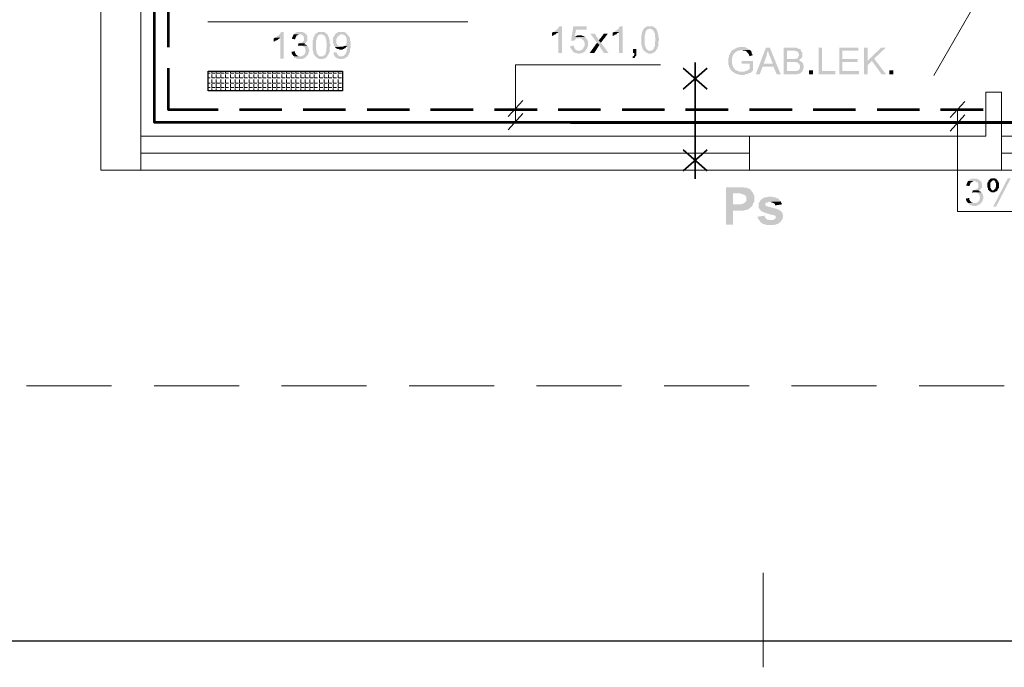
# Model space of a CAD drawing. Header units: millimetres. Extents: x 16 to 647, y 3 to 417.
# Tile 2 of 80: x 154 to 227, y 3 to 52. Entities that reach past the tile are written whole.
import ezdxf

# ---------------------------------------------------------------- set-up
doc = ezdxf.new("R2010")
doc.units = ezdxf.units.MM
doc.header["$MEASUREMENT"] = 0
doc.layers.get('0').update_dxf_attribs({"linetype": 'CONTINUOUS'})

msp = doc.modelspace()

# ---------------------------------------------------------------- hatches: boundary and pattern name
for points in [[(173.413, 50.816), (173.247, 50.816), (173.198, 50.766), (173.148, 50.733), (173.148, 50.684), (173.115, 50.634), (173.065, 50.601), (173.032, 50.551), (172.983, 50.551), (172.95, 50.518), (172.9, 50.468), (172.867, 50.435), (172.817, 50.386), (173.148, 50.386), (173.148, 48.814), (173.413, 48.814)], [(174.637, 50.816), (174.422, 50.816), (174.339, 50.766), (174.306, 50.766), (174.257, 50.733), (174.207, 50.684), (174.207, 50.7), (174.174, 50.634), (174.687, 50.634), (174.72, 50.601), (174.77, 50.601), (174.803, 50.551), (174.852, 50.551), (174.885, 50.518), (174.885, 50.468), (174.935, 50.435), (174.935, 50.303), (174.935, 50.171), (174.885, 50.138), (174.852, 50.088), (174.803, 50.055), (174.77, 50.005), (174.637, 50.005), (174.588, 49.956), (174.554, 49.956), (175.018, 49.956), (175.067, 50.005), (175.1, 50.055), (175.15, 50.088), (175.134, 50.104), (175.183, 50.138), (175.183, 50.468), (175.15, 50.518), (175.15, 50.601), (175.1, 50.634), (175.067, 50.634), (175.018, 50.684), (174.985, 50.733), (174.935, 50.766), (174.885, 50.766), (174.852, 50.816), (174.687, 50.816)], [(176.209, 50.816), (175.994, 50.816), (175.944, 50.766), (175.911, 50.733), (175.862, 50.733), (175.828, 50.684), (175.779, 50.684), (175.779, 50.634), (176.242, 50.634), (176.292, 50.601), (176.374, 50.601), (176.424, 50.551), (176.457, 50.518), (176.507, 50.468), (176.507, 50.435), (176.54, 50.386), (176.54, 50.303), (176.59, 50.253), (176.59, 50.055), (176.623, 49.956), (176.623, 49.79), (176.623, 49.707), (176.59, 49.625), (176.59, 49.327), (176.54, 49.277), (176.54, 49.194), (176.507, 49.194), (176.507, 49.112), (176.457, 49.079), (176.424, 49.029), (176.374, 49.029), (176.325, 48.996), (175.779, 48.996), (175.828, 48.946), (175.862, 48.897), (175.911, 48.864), (175.944, 48.864), (175.994, 48.814), (176.044, 48.814), (176.077, 48.781), (176.325, 48.781), (176.374, 48.814), (176.457, 48.814), (176.507, 48.864), (176.54, 48.864), (176.59, 48.897), (176.573, 48.913), (176.623, 48.946), (176.672, 48.996), (176.672, 49.029), (176.705, 49.079), (176.755, 49.112), (176.755, 49.194), (176.805, 49.244), (176.805, 49.277), (176.838, 49.327), (176.838, 49.674), (176.887, 49.757), (176.887, 49.922), (176.838, 49.956), (176.838, 50.22), (176.805, 50.253), (176.805, 50.386), (176.755, 50.435), (176.755, 50.468), (176.705, 50.518), (176.705, 50.601), (176.705, 50.617), (176.672, 50.634), (176.623, 50.684), (176.59, 50.684), (176.54, 50.733), (176.507, 50.766), (176.49, 50.783), (176.424, 50.816), (176.292, 50.816)], [(177.731, 50.816), (177.483, 50.816), (177.433, 50.766), (177.384, 50.733), (177.351, 50.733), (177.301, 50.684), (177.268, 50.634), (177.764, 50.634), (177.814, 50.601), (177.897, 50.601), (177.946, 50.551), (177.979, 50.551), (178.029, 50.518), (178.029, 50.468), (178.062, 50.435), (178.062, 50.386), (178.112, 50.336), (178.112, 49.956), (178.062, 49.922), (178.062, 49.873), (178.029, 49.84), (177.979, 49.79), (177.946, 49.757), (178.161, 49.757), (178.161, 49.707), (178.161, 49.542), (178.112, 49.459), (178.112, 49.327), (178.062, 49.277), (178.062, 49.194), (178.029, 49.161), (178.012, 49.178), (177.979, 49.112), (177.946, 49.079), (177.897, 49.029), (177.864, 49.029), (177.814, 48.996), (177.682, 48.996), (178.161, 48.946), (178.194, 48.996), (178.194, 49.029), (178.244, 49.079), (178.277, 49.161), (178.277, 49.194), (178.327, 49.244), (178.327, 49.277), (178.36, 49.327), (178.36, 49.542), (178.41, 49.625), (178.41, 49.873), (178.41, 50.088), (178.36, 50.138), (178.36, 50.336), (178.327, 50.386), (178.327, 50.435), (178.31, 50.435), (178.277, 50.468), (178.244, 50.518), (178.244, 50.551), (178.194, 50.601), (178.161, 50.634), (178.112, 50.684), (178.062, 50.733), (178.029, 50.766), (177.979, 50.766), (177.946, 50.816), (177.764, 50.816)], [(193.615, 50.816), (193.565, 50.816), (193.482, 50.766), (193.449, 50.766), (193.449, 50.518), (193.482, 50.518), (193.565, 50.551), (193.615, 50.601), (193.648, 50.601), (193.698, 50.634), (193.747, 50.634), (193.78, 50.684), (193.83, 50.733), (193.863, 50.733), (193.913, 50.766), (193.946, 50.816)], [(194.21, 51.23), (194.045, 51.23), (193.995, 51.196), (193.946, 51.147), (193.946, 51.114), (193.913, 51.064), (193.863, 51.014), (193.83, 50.981), (193.78, 50.981), (193.747, 50.932), (193.698, 50.899), (193.648, 50.849), (193.615, 50.816), (193.946, 50.816), (193.946, 49.244), (194.21, 49.244)], [(196.064, 51.23), (195.054, 51.23), (194.889, 50.171), (195.137, 50.171), (195.187, 50.22), (195.22, 50.253), (195.269, 50.303), (195.253, 50.32), (195.302, 50.336), (195.484, 50.336), (195.981, 50.386), (195.981, 50.402), (195.948, 50.435), (195.137, 50.435), (195.269, 50.981), (196.064, 50.981)], [(198.148, 50.816), (198.099, 50.816), (198.016, 50.766), (197.983, 50.766), (197.983, 50.518), (198.016, 50.518), (198.099, 50.551), (198.148, 50.601), (198.181, 50.601), (198.231, 50.634), (198.281, 50.634), (198.314, 50.684), (198.363, 50.733), (198.396, 50.733), (198.446, 50.766), (198.479, 50.816)], [(198.744, 51.23), (198.562, 51.23), (198.529, 51.196), (198.479, 51.147), (198.479, 51.114), (198.446, 51.064), (198.396, 51.014), (198.363, 50.981), (198.314, 50.981), (198.281, 50.932), (198.231, 50.899), (198.181, 50.849), (198.148, 50.816), (198.479, 50.816), (198.479, 49.244), (198.744, 49.244)], [(200.349, 51.064), (200.299, 51.014), (200.266, 50.981), (200.266, 50.899), (200.216, 50.849), (200.183, 50.816), (200.183, 50.634), (200.134, 50.601), (200.134, 49.873), (200.183, 49.79), (200.183, 49.674), (200.216, 49.625), (200.216, 49.575), (200.266, 49.542), (200.266, 49.492), (200.299, 49.459), (200.299, 49.41), (200.779, 49.41), (200.647, 49.41), (200.597, 49.459), (200.564, 49.492), (200.514, 49.542), (200.481, 49.575), (200.481, 49.625), (200.465, 49.641), (200.432, 49.674), (200.432, 49.79), (200.398, 49.84), (200.398, 50.601), (200.432, 50.634), (200.432, 50.816), (200.481, 50.849), (200.481, 50.899), (200.514, 50.899), (200.514, 50.932), (200.564, 50.981), (200.597, 51.014), (200.68, 51.014), (200.729, 51.064), (200.779, 51.064)], [(200.779, 51.23), (200.564, 51.23), (200.514, 51.196), (200.481, 51.147), (200.432, 51.147), (200.398, 51.114), (200.349, 51.114), (200.349, 51.064), (200.812, 51.064), (200.862, 51.014), (200.944, 51.014), (200.978, 50.981), (201.027, 50.932), (201.06, 50.899), (201.06, 50.849), (201.11, 50.816), (201.11, 50.733), (201.16, 50.684), (201.16, 50.468), (201.193, 50.386), (201.193, 50.22), (201.193, 50.138), (201.16, 50.055), (201.16, 49.757), (201.11, 49.707), (201.11, 49.625), (201.06, 49.625), (201.06, 49.542), (201.027, 49.492), (200.978, 49.459), (200.944, 49.459), (200.895, 49.41), (200.349, 49.41), (200.398, 49.376), (200.432, 49.327), (200.481, 49.277), (200.514, 49.277), (200.564, 49.244), (200.597, 49.244), (200.647, 49.194), (200.895, 49.194), (200.944, 49.244), (201.027, 49.244), (201.06, 49.277), (201.11, 49.277), (201.16, 49.327), (201.143, 49.343), (201.193, 49.376), (201.242, 49.41), (201.242, 49.459), (201.275, 49.492), (201.325, 49.542), (201.325, 49.625), (201.358, 49.674), (201.358, 49.707), (201.408, 49.757), (201.408, 50.088), (201.457, 50.171), (201.457, 50.336), (201.408, 50.386), (201.408, 50.634), (201.358, 50.684), (201.358, 50.816), (201.325, 50.849), (201.325, 50.899), (201.275, 50.932), (201.275, 51.014), (201.275, 51.031), (201.242, 51.064), (201.193, 51.114), (201.16, 51.114), (201.11, 51.147), (201.06, 51.196), (200.978, 51.23), (200.862, 51.23)], [(172.817, 50.386), (172.768, 50.386), (172.685, 50.336), (172.652, 50.336), (172.652, 50.088), (172.685, 50.088), (172.768, 50.138), (172.817, 50.171), (172.867, 50.171), (172.9, 50.22), (172.95, 50.22), (172.983, 50.253), (173.032, 50.303), (173.065, 50.303), (173.115, 50.336), (173.148, 50.386)], [(174.174, 50.634), (174.124, 50.601), (174.124, 50.551), (174.091, 50.518), (174.091, 50.468), (174.042, 50.435), (174.042, 50.386), (174.008, 50.303), (174.257, 50.253), (174.257, 50.303), (174.306, 50.336), (174.306, 50.435), (174.339, 50.468), (174.339, 50.518), (174.389, 50.551), (174.422, 50.551), (174.472, 50.601), (174.505, 50.601), (174.554, 50.634), (174.637, 50.634)], [(175.779, 50.634), (175.746, 50.601), (175.696, 50.551), (175.696, 50.468), (175.646, 50.435), (175.613, 50.386), (175.613, 50.22), (175.564, 50.171), (175.564, 49.459), (175.613, 49.376), (175.613, 49.244), (175.646, 49.194), (175.646, 49.161), (175.696, 49.112), (175.696, 49.079), (175.746, 49.029), (175.746, 48.996), (176.209, 48.996), (176.077, 48.996), (176.044, 49.029), (175.994, 49.079), (175.944, 49.112), (175.911, 49.161), (175.911, 49.194), (175.895, 49.211), (175.862, 49.244), (175.862, 49.376), (175.828, 49.41), (175.828, 50.171), (175.862, 50.22), (175.862, 50.386), (175.911, 50.435), (175.911, 50.468), (175.944, 50.468), (175.944, 50.518), (175.994, 50.551), (176.044, 50.601), (176.126, 50.601), (176.159, 50.634), (176.209, 50.634)], [(177.268, 50.634), (177.218, 50.601), (177.218, 50.551), (177.185, 50.518), (177.136, 50.468), (177.136, 50.435), (177.102, 50.386), (177.102, 50.138), (177.102, 49.956), (177.136, 49.922), (177.136, 49.84), (177.185, 49.79), (177.185, 49.757), (177.218, 49.707), (177.268, 49.674), (177.731, 49.707), (177.648, 49.707), (177.599, 49.757), (177.516, 49.757), (177.483, 49.79), (177.433, 49.84), (177.417, 49.856), (177.384, 49.873), (177.384, 49.922), (177.351, 49.956), (177.351, 50.303), (177.384, 50.336), (177.384, 50.386), (177.433, 50.468), (177.483, 50.468), (177.516, 50.518), (177.566, 50.551), (177.599, 50.601), (177.648, 50.601), (177.682, 50.634), (177.731, 50.634)], [(195.518, 50.551), (195.352, 50.551), (195.302, 50.518), (195.269, 50.518), (195.22, 50.468), (195.137, 50.435), (195.948, 50.435), (195.898, 50.468), (195.865, 50.468), (195.815, 50.518), (195.733, 50.518), (195.683, 50.551), (195.6, 50.551)], [(195.981, 50.386), (195.484, 50.336), (195.6, 50.336), (195.65, 50.303), (195.683, 50.303), (195.733, 50.253), (195.766, 50.22), (195.815, 50.22), (195.815, 50.171), (195.865, 50.138), (195.865, 50.088), (195.898, 50.005), (195.898, 49.79), (195.865, 49.707), (195.865, 49.674), (195.815, 49.625), (195.815, 49.575), (195.766, 49.542), (195.766, 49.558), (195.733, 49.492), (195.683, 49.459), (195.65, 49.459), (195.567, 49.41), (195.484, 49.41), (195.948, 49.41), (195.981, 49.459), (196.03, 49.492), (196.064, 49.542), (196.064, 49.575), (196.113, 49.674), (196.113, 49.707), (196.163, 49.757), (196.163, 50.138), (196.113, 50.171), (196.113, 50.22), (196.064, 50.253), (196.03, 50.303), (196.03, 50.336)], [(196.659, 50.684), (196.328, 50.684), (196.825, 50.005), (197.007, 49.84), (197.04, 49.707), (197.338, 49.244), (197.685, 49.244), (197.122, 50.005), (196.957, 50.171), (196.957, 50.22), (196.924, 50.253), (196.924, 50.303), (196.874, 50.336)], [(197.635, 50.684), (197.338, 50.684), (197.089, 50.336), (197.073, 50.353), (197.04, 50.303), (197.007, 50.253), (196.957, 50.171), (197.122, 50.005)], [(174.257, 49.376), (174.008, 49.327), (174.008, 49.194), (174.042, 49.161), (174.042, 49.112), (174.091, 49.079), (174.124, 49.029), (174.174, 48.996), (174.637, 48.996), (174.505, 48.996), (174.472, 49.029), (174.422, 49.029), (174.389, 49.079), (174.372, 49.079), (174.339, 49.112), (174.306, 49.161), (174.306, 49.194), (174.257, 49.244), (174.257, 49.327)], [(175.15, 49.79), (174.637, 49.79), (174.77, 49.79), (174.803, 49.757), (174.852, 49.757), (174.885, 49.707), (174.935, 49.674), (174.985, 49.674), (174.985, 49.625), (175.018, 49.575), (175.018, 49.459), (175.067, 49.41), (175.051, 49.426), (175.018, 49.327), (175.018, 49.244), (174.985, 49.194), (174.985, 49.161), (174.935, 49.112), (174.885, 49.079), (174.852, 49.029), (174.803, 49.029), (174.72, 48.996), (174.174, 48.996), (174.174, 48.946), (174.207, 48.897), (174.257, 48.897), (174.306, 48.864), (174.339, 48.814), (174.472, 48.814), (174.505, 48.781), (174.77, 48.781), (174.852, 48.814), (174.885, 48.814), (174.935, 48.864), (174.985, 48.864), (175.018, 48.897), (175.067, 48.946), (175.1, 48.946), (175.1, 48.996), (175.15, 49.029), (175.183, 49.079), (175.233, 49.112), (175.233, 49.161), (175.266, 49.194), (175.266, 49.277), (175.316, 49.376), (175.316, 49.41), (175.316, 49.492), (175.266, 49.542), (175.266, 49.625), (175.233, 49.707), (175.183, 49.757), (175.183, 49.79)], [(174.505, 49.956), (174.472, 49.757), (174.455, 49.757), (174.554, 49.79), (175.15, 49.79), (175.1, 49.84), (175.018, 49.873), (174.985, 49.873), (174.935, 49.922), (174.985, 49.922), (175.018, 49.956), (174.554, 49.956)], [(177.946, 49.757), (177.897, 49.757), (177.864, 49.707), (177.731, 49.707), (177.268, 49.674), (177.251, 49.674), (177.301, 49.625), (177.351, 49.575), (177.433, 49.542), (177.516, 49.542), (177.566, 49.492), (177.814, 49.492), (177.864, 49.542), (177.897, 49.542), (177.946, 49.575), (177.979, 49.575), (178.029, 49.625), (178.062, 49.674), (178.112, 49.707), (178.161, 49.757)], [(195.104, 49.79), (194.839, 49.757), (194.839, 49.625), (194.889, 49.575), (194.889, 49.542), (194.922, 49.492), (194.972, 49.459), (194.972, 49.41), (195.005, 49.376), (195.054, 49.327), (195.104, 49.277), (195.137, 49.277), (195.187, 49.244), (195.302, 49.244), (195.352, 49.194), (195.6, 49.194), (195.65, 49.244), (195.733, 49.244), (195.815, 49.277), (195.865, 49.327), (195.898, 49.327), (195.948, 49.376), (195.948, 49.41), (195.352, 49.41), (195.302, 49.459), (195.269, 49.459), (195.22, 49.492), (195.187, 49.542), (195.187, 49.575), (195.137, 49.625), (195.137, 49.674), (195.104, 49.707)], [(196.825, 50.005), (196.279, 49.244), (196.626, 49.244), (197.007, 49.84)], [(199.753, 49.542), (199.505, 49.542), (199.505, 49.244), (199.621, 49.244), (199.621, 49.112), (199.588, 49.079), (199.588, 49.029), (199.538, 48.996), (199.455, 48.946), (199.538, 48.864), (199.621, 48.864), (199.67, 48.897), (199.67, 48.946), (199.72, 48.996), (199.753, 49.029), (199.753, 49.244)], [(207.629, 49.674), (207.414, 49.674), (207.381, 49.625), (207.248, 49.625), (207.215, 49.575), (207.166, 49.575), (207.132, 49.542), (207.083, 49.542), (207.033, 49.492), (207, 49.459), (206.95, 49.459), (206.917, 49.41), (206.868, 49.376), (206.835, 49.327), (206.835, 49.277), (206.785, 49.244), (206.752, 49.161), (206.752, 49.112), (206.702, 49.079), (206.702, 48.946), (206.653, 48.897), (206.653, 48.351), (206.702, 48.318), (206.702, 48.185), (206.752, 48.136), (206.752, 48.102), (206.785, 48.053), (206.785, 48.02), (206.835, 47.97), (206.868, 47.937), (206.917, 47.887), (206.95, 47.838), (207, 47.805), (207.629, 47.838), (207.463, 47.838), (207.414, 47.887), (207.331, 47.887), (207.248, 47.937), (207.215, 47.97), (207.166, 47.97), (207.132, 48.02), (207.083, 48.053), (207.083, 48.102), (207.033, 48.136), (207, 48.185), (207, 48.268), (206.95, 48.318), (206.95, 48.351), (206.917, 48.4), (206.917, 48.648), (206.917, 48.814), (206.95, 48.897), (206.95, 48.996), (207, 49.029), (207, 49.112), (207.033, 49.161), (207.083, 49.194), (207.132, 49.244), (207.132, 49.277), (207.166, 49.277), (207.215, 49.327), (207.298, 49.376), (207.331, 49.376), (207.381, 49.41), (207.463, 49.41), (207.513, 49.459), (208.274, 49.459), (208.224, 49.492), (208.191, 49.492), (208.142, 49.542), (208.092, 49.575), (208.009, 49.575), (207.976, 49.625), (207.927, 49.625), (207.894, 49.674), (207.712, 49.674)], [(208.274, 49.459), (207.629, 49.459), (207.712, 49.459), (207.761, 49.41), (207.894, 49.41), (207.927, 49.376), (207.976, 49.376), (208.009, 49.327), (208.059, 49.277), (208.092, 49.244), (208.142, 49.194), (208.142, 49.161), (208.191, 49.112), (208.191, 49.079), (208.224, 48.996), (208.473, 49.079), (208.44, 49.112), (208.44, 49.161), (208.39, 49.194), (208.39, 49.277), (208.357, 49.327), (208.357, 49.376), (208.307, 49.41), (208.291, 49.426)], [(209.747, 49.625), (209.449, 49.625), (208.688, 47.639), (208.986, 47.639), (209.201, 48.218), (210.011, 48.218), (209.283, 48.433), (209.498, 49.029), (209.498, 49.112), (209.532, 49.161), (209.532, 49.244), (209.581, 49.327), (209.581, 49.41)], [(209.747, 49.625), (209.581, 49.41), (209.631, 49.376), (209.631, 49.277), (209.664, 49.244), (209.664, 49.194), (209.714, 49.112), (209.714, 49.079), (209.747, 48.996), (209.962, 48.433), (209.283, 48.433), (210.011, 48.218), (210.26, 47.639), (210.557, 47.639)], [(211.534, 49.625), (210.772, 49.625), (210.772, 47.639), (211.749, 47.639), (211.782, 47.672), (211.914, 47.672), (211.997, 47.722), (212.046, 47.722), (212.08, 47.755), (212.063, 47.772), (212.129, 47.805), (212.162, 47.838), (211.021, 47.887), (211.021, 48.566), (212.129, 48.566), (212.08, 48.615), (212.046, 48.615), (211.997, 48.648), (211.947, 48.698), (211.914, 48.698), (211.947, 48.731), (211.997, 48.781), (211.021, 48.781), (211.021, 49.41), (212.08, 49.41), (212.046, 49.459), (212.046, 49.492), (211.997, 49.542), (211.914, 49.542), (211.864, 49.575), (211.782, 49.575), (211.749, 49.625), (211.567, 49.625)], [(212.08, 49.41), (211.451, 49.41), (211.616, 49.41), (211.649, 49.376), (211.749, 49.376), (211.782, 49.327), (211.831, 49.327), (211.864, 49.277), (211.864, 49.244), (211.914, 49.194), (211.914, 49.079), (211.914, 49.029), (211.864, 48.946), (211.864, 48.897), (211.864, 48.913), (211.831, 48.864), (211.782, 48.814), (211.649, 48.814), (211.616, 48.781), (211.021, 48.781), (211.997, 48.781), (212.046, 48.814), (212.08, 48.814), (212.129, 48.864), (212.129, 48.897), (212.162, 48.946), (212.162, 49.112), (212.162, 49.277), (212.129, 49.327), (212.08, 49.376)], [(213.651, 49.625), (213.387, 49.625), (213.387, 47.639), (214.628, 47.639), (214.628, 47.887), (213.651, 47.887)], [(216.365, 49.625), (214.925, 49.625), (214.925, 47.639), (216.398, 47.639), (216.398, 47.887), (215.174, 47.887), (215.174, 48.566), (216.315, 48.566), (216.315, 48.781), (215.174, 48.781), (215.174, 49.41), (216.365, 49.41)], [(217.043, 49.625), (216.778, 49.625), (216.778, 47.639), (217.043, 47.639), (217.043, 48.648)], [(218.4, 49.625), (218.052, 49.625), (217.043, 48.648), (217.043, 48.318), (217.374, 48.648), (217.54, 48.814)], [(177.351, 49.277), (177.136, 49.277), (177.136, 49.112), (177.185, 49.079), (177.185, 49.029), (177.218, 48.996), (177.268, 48.946), (177.301, 48.897), (177.301, 48.913), (177.351, 48.864), (177.384, 48.864), (177.483, 48.814), (177.516, 48.814), (177.566, 48.781), (177.814, 48.781), (177.864, 48.814), (177.946, 48.814), (177.979, 48.864), (178.029, 48.864), (178.062, 48.897), (178.112, 48.946), (178.161, 48.946), (177.682, 48.996), (177.566, 48.996), (177.516, 49.029), (177.483, 49.079), (177.433, 49.079), (177.433, 49.112), (177.384, 49.194), (177.384, 49.244)], [(208.473, 48.648), (207.629, 48.648), (207.629, 48.433), (208.224, 48.433), (208.224, 48.053), (208.208, 48.069), (208.191, 48.02), (208.142, 47.97), (208.092, 47.97), (208.059, 47.937), (207.976, 47.887), (207.927, 47.887), (207.844, 47.838), (207.629, 47.838), (207, 47.805), (207.033, 47.805), (207.083, 47.755), (207.132, 47.722), (207.166, 47.722), (207.215, 47.672), (207.298, 47.672), (207.331, 47.639), (207.414, 47.639), (207.513, 47.59), (207.811, 47.59), (207.894, 47.639), (207.976, 47.639), (208.009, 47.672), (208.092, 47.672), (208.142, 47.722), (208.191, 47.722), (208.274, 47.755), (208.307, 47.755), (208.357, 47.805), (208.39, 47.838), (208.44, 47.887), (208.473, 47.937)], [(217.54, 48.814), (217.374, 48.648), (218.102, 47.639), (218.433, 47.639)], [(212.129, 48.566), (211.484, 48.566), (211.699, 48.566), (211.749, 48.516), (211.831, 48.516), (211.864, 48.483), (211.914, 48.433), (211.947, 48.4), (211.947, 48.351), (211.997, 48.318), (211.997, 48.102), (211.947, 48.053), (211.947, 48.02), (211.914, 47.97), (211.864, 47.937), (211.831, 47.937), (211.749, 47.887), (211.021, 47.887), (212.162, 47.838), (212.162, 47.887), (212.212, 47.97), (212.245, 48.02), (212.245, 48.136), (212.295, 48.218), (212.245, 48.268), (212.245, 48.433), (212.212, 48.483), (212.162, 48.516), (212.146, 48.533)], [(212.675, 47.937), (212.675, 47.639), (212.973, 47.639), (212.973, 47.937)], [(218.681, 47.937), (218.681, 47.639), (218.979, 47.639), (218.979, 47.937)], [(225.035, 39.846), (224.836, 39.846), (224.753, 39.797), (224.704, 39.797), (224.654, 39.747), (224.621, 39.714), (224.604, 39.73), (224.571, 39.664), (225.084, 39.664), (225.134, 39.631), (225.167, 39.631), (225.217, 39.582), (225.25, 39.582), (225.299, 39.548), (225.299, 39.499), (225.332, 39.466), (225.332, 39.333), (225.332, 39.201), (225.299, 39.168), (225.25, 39.118), (225.217, 39.085), (225.2, 39.085), (225.167, 39.036), (225.035, 39.036), (225.002, 38.986), (224.952, 38.986), (225.415, 38.986), (225.465, 39.036), (225.514, 39.085), (225.548, 39.118), (225.531, 39.135), (225.597, 39.168), (225.597, 39.499), (225.548, 39.548), (225.548, 39.631), (225.514, 39.664), (225.465, 39.664), (225.415, 39.714), (225.382, 39.747), (225.332, 39.797), (225.299, 39.797), (225.25, 39.846), (225.084, 39.846)], [(226.441, 39.879), (226.309, 39.879), (226.276, 39.846), (226.226, 39.846), (226.193, 39.797), (226.143, 39.747), (226.094, 39.747), (226.094, 39.714), (226.524, 39.714), (226.573, 39.664), (226.606, 39.631), (226.606, 39.548), (226.656, 39.499), (226.656, 39.201), (226.606, 39.168), (226.606, 39.085), (226.573, 39.085), (226.524, 39.036), (226.474, 38.986), (226.441, 38.986), (226.772, 38.986), (226.772, 39.036), (226.822, 39.085), (226.822, 39.118), (226.871, 39.168), (226.871, 39.548), (226.822, 39.582), (226.822, 39.631), (226.772, 39.664), (226.772, 39.714), (226.739, 39.747), (226.722, 39.764), (226.689, 39.797), (226.656, 39.846), (226.606, 39.846), (226.524, 39.879), (226.474, 39.879)], [(227.748, 39.879), (227.533, 39.879), (226.441, 37.762), (226.656, 37.762)], [(207.331, 39.201), (206.454, 39.201), (206.454, 36.405), (207, 36.405), (207, 37.464), (207.844, 37.464), (207.894, 37.513), (208.009, 37.513), (208.092, 37.546), (208.191, 37.596), (208.224, 37.629), (208.274, 37.679), (208.357, 37.728), (208.39, 37.762), (208.44, 37.844), (208.473, 37.894), (207, 37.927), (207, 38.738), (207.248, 38.738), (208.473, 38.787), (208.44, 38.82), (208.39, 38.87), (208.39, 38.903), (208.357, 38.953), (208.274, 39.036), (208.224, 39.085), (208.142, 39.118), (208.092, 39.118), (208.009, 39.168), (207.894, 39.168), (207.811, 39.201), (207.463, 39.201)], [(224.571, 39.664), (224.538, 39.631), (224.538, 39.582), (224.489, 39.548), (224.489, 39.499), (224.456, 39.466), (224.456, 39.416), (224.406, 39.333), (224.654, 39.284), (224.654, 39.333), (224.704, 39.366), (224.704, 39.466), (224.753, 39.499), (224.753, 39.548), (224.786, 39.582), (224.836, 39.582), (224.869, 39.631), (224.919, 39.631), (224.952, 39.664), (225.035, 39.664)], [(226.094, 39.714), (226.094, 39.664), (226.06, 39.631), (226.06, 39.582), (226.011, 39.548), (226.011, 39.201), (226.06, 39.118), (226.06, 39.036), (226.094, 38.986), (226.143, 38.953), (226.127, 38.969), (226.193, 38.903), (226.226, 38.87), (226.276, 38.87), (226.309, 38.82), (226.524, 38.82), (226.573, 38.87), (226.606, 38.87), (226.656, 38.903), (226.689, 38.903), (226.739, 38.953), (226.772, 38.986), (226.358, 38.986), (226.309, 39.036), (226.276, 39.085), (226.276, 39.118), (226.226, 39.168), (226.226, 39.548), (226.276, 39.582), (226.276, 39.631), (226.309, 39.631), (226.358, 39.664), (226.391, 39.714), (226.441, 39.714)], [(208.473, 38.787), (207.248, 38.738), (207.546, 38.738), (207.629, 38.688), (207.712, 38.688), (207.761, 38.655), (207.844, 38.655), (207.894, 38.572), (207.927, 38.572), (207.976, 38.49), (207.976, 38.192), (207.927, 38.109), (207.894, 38.059), (207.811, 38.026), (207.761, 37.977), (207.678, 37.977), (207.596, 37.927), (207, 37.927), (208.473, 37.894), (208.473, 37.977), (208.522, 38.026), (208.572, 38.109), (208.572, 38.572), (208.522, 38.605), (208.522, 38.688)], [(209.747, 38.49), (209.581, 38.49), (209.498, 38.44), (209.333, 38.44), (209.283, 38.407), (209.201, 38.357), (209.151, 38.308), (209.118, 38.308), (209.068, 38.274), (209.035, 38.192), (208.986, 38.142), (208.952, 38.059), (208.903, 38.026), (208.903, 37.844), (208.903, 37.679), (208.952, 37.629), (208.986, 37.546), (209.035, 37.513), (209.068, 37.464), (209.151, 37.381), (209.201, 37.381), (209.25, 37.348), (209.283, 37.348), (209.333, 37.298), (209.416, 37.298), (209.449, 37.249), (209.532, 37.249), (209.664, 37.216), (209.747, 37.166), (209.829, 37.166), (209.962, 37.133), (210.011, 37.133), (210.094, 37.083), (210.127, 37.083), (210.177, 37.05), (210.177, 36.967), (210.177, 36.868), (210.094, 36.835), (210.078, 36.852), (210.044, 36.785), (209.962, 36.752), (208.952, 36.752), (208.986, 36.703), (209.035, 36.62), (209.068, 36.57), (209.151, 36.537), (209.201, 36.488), (209.25, 36.454), (209.333, 36.454), (209.366, 36.405), (209.449, 36.405), (209.532, 36.372), (210.011, 36.372), (210.094, 36.405), (210.177, 36.405), (210.26, 36.454), (210.309, 36.454), (210.392, 36.488), (210.425, 36.537), (210.475, 36.57), (210.508, 36.57), (210.557, 36.62), (210.59, 36.703), (210.64, 36.752), (210.69, 36.835), (210.69, 36.868), (210.723, 36.967), (210.723, 37.133), (210.69, 37.216), (210.69, 37.249), (210.64, 37.348), (210.59, 37.381), (210.557, 37.431), (210.508, 37.464), (210.475, 37.464), (210.425, 37.513), (210.392, 37.546), (210.309, 37.546), (210.21, 37.596), (210.127, 37.629), (210.044, 37.629), (209.962, 37.679), (209.879, 37.679), (209.747, 37.728), (209.664, 37.762), (209.581, 37.762), (209.532, 37.811), (209.449, 37.811), (209.416, 37.844), (209.416, 37.977), (209.449, 38.026), (209.432, 38.043), (209.498, 38.059), (209.581, 38.059), (209.664, 38.109), (209.747, 38.109), (210.557, 38.142), (210.508, 38.192), (210.475, 38.225), (210.425, 38.308), (210.392, 38.357), (210.342, 38.357), (210.309, 38.407), (210.21, 38.407), (210.177, 38.44), (210.011, 38.44), (209.929, 38.49), (209.829, 38.49)], [(224.654, 38.407), (224.406, 38.357), (224.406, 38.225), (224.456, 38.192), (224.456, 38.142), (224.489, 38.109), (224.538, 38.059), (224.571, 38.026), (225.035, 38.026), (224.919, 38.026), (224.869, 38.059), (224.836, 38.059), (224.786, 38.109), (224.77, 38.109), (224.753, 38.142), (224.704, 38.192), (224.704, 38.225), (224.654, 38.274), (224.654, 38.357)], [(225.548, 38.82), (225.035, 38.82), (225.167, 38.82), (225.217, 38.787), (225.25, 38.787), (225.299, 38.738), (225.332, 38.688), (225.382, 38.688), (225.382, 38.655), (225.415, 38.605), (225.415, 38.49), (225.465, 38.44), (225.448, 38.456), (225.415, 38.357), (225.415, 38.274), (225.382, 38.225), (225.382, 38.192), (225.332, 38.142), (225.299, 38.109), (225.25, 38.059), (225.217, 38.059), (225.134, 38.026), (224.571, 38.026), (224.571, 37.977), (224.621, 37.927), (224.654, 37.927), (224.704, 37.894), (224.753, 37.844), (224.869, 37.844), (224.919, 37.811), (225.167, 37.811), (225.25, 37.844), (225.299, 37.844), (225.332, 37.894), (225.382, 37.894), (225.415, 37.927), (225.465, 37.977), (225.514, 37.977), (225.514, 38.026), (225.548, 38.059), (225.597, 38.109), (225.63, 38.142), (225.63, 38.192), (225.68, 38.225), (225.68, 38.308), (225.713, 38.407), (225.713, 38.44), (225.713, 38.523), (225.68, 38.572), (225.68, 38.655), (225.63, 38.738), (225.597, 38.787), (225.597, 38.82)], [(224.919, 38.986), (224.869, 38.787), (224.853, 38.787), (224.952, 38.82), (225.548, 38.82), (225.514, 38.87), (225.415, 38.903), (225.382, 38.903), (225.332, 38.953), (225.382, 38.953), (225.415, 38.986), (224.952, 38.986)], [(210.557, 38.142), (209.747, 38.109), (209.796, 38.109), (209.879, 38.059), (209.962, 38.059), (210.011, 38.026), (210.094, 37.977), (210.127, 37.927), (210.127, 37.844), (210.64, 37.927), (210.64, 37.977), (210.59, 38.059)], [(209.366, 37.083), (208.82, 37), (208.82, 36.967), (208.87, 36.868), (208.903, 36.785), (208.952, 36.752), (209.796, 36.752), (209.714, 36.752), (209.631, 36.785), (209.532, 36.785), (209.498, 36.835), (209.449, 36.868), (209.416, 36.918), (209.366, 37)]]:
    msp.add_hatch(color=7).paths.add_polyline_path(points)

# ---------------------------------------------------------------- linework, layer by layer
at = {"color": 7, "linetype": 'Continuous', "lineweight": 30}
msp.add_lwpolyline([(34.15, 414.501), (34.15, 5.299), (644.478, 5.299), (644.478, 414.501)], close=True, dxfattribs=at)
at = {"color": 252, "linetype": 'Continuous', "lineweight": 18, "true_color": 0x989898}
for points in [[(159.73, 316.47), (159.73, 40.475)], [(162.741, 64.284), (162.741, 40.475)], [(226.474, 55.349), (221.99, 47.556)], [(225.895, 43.023), (225.895, 46.316)], [(227.07, 46.316), (225.895, 46.316)], [(227.07, 40.475), (227.07, 46.316)], [(162.741, 43.023), (225.895, 43.023)], [(208.224, 43.023), (208.224, 40.475)], [(227.07, 43.023), (251.044, 43.023)], [(208.224, 41.749), (162.741, 41.749)], [(251.044, 41.749), (227.07, 41.749)], [(406.24, 40.475), (159.73, 40.475)]]:
    msp.add_lwpolyline(points, dxfattribs=at)
at = {"color": 7, "linetype": 'Continuous', "lineweight": 53}
for points in [[(282.05, 44.032), (163.75, 44.032), (163.75, 63.258)], [(164.776, 52.851), (164.776, 49.674)], [(164.776, 48.102), (164.776, 45.008), (164.776, 45.008)], [(164.776, 45.008), (168.499, 45.008)], [(170.104, 45.008), (173.28, 45.008)], [(174.852, 45.008), (178.029, 45.008)], [(179.634, 45.008), (182.811, 45.008)], [(184.382, 45.008), (187.559, 45.008)], [(189.164, 45.008), (192.341, 45.008)], [(193.913, 45.008), (197.089, 45.008)], [(198.694, 45.008), (201.871, 45.008)], [(203.443, 45.008), (206.62, 45.008)], [(208.224, 45.008), (211.401, 45.008)], [(212.973, 45.008), (216.15, 45.008)], [(217.755, 45.008), (220.931, 45.008)], [(222.503, 45.008), (225.68, 45.008)], [(194.839, 44.032), (316.779, 44.032)]]:
    msp.add_lwpolyline(points, dxfattribs=at)
at = {"color": 7, "linetype": 'Continuous', "lineweight": 20}
for points in [[(167.738, 51.577), (187.179, 51.577), (187.179, 51.577)], [(168.036, 47.722), (168.036, 47.887)], [(168.366, 47.722), (168.366, 47.887)], [(168.714, 47.722), (168.714, 47.887)], [(169.045, 47.722), (169.045, 47.887)], [(169.425, 47.722), (169.425, 47.887)], [(169.773, 47.722), (169.773, 47.887)], [(170.104, 47.722), (170.104, 47.887)], [(170.451, 47.722), (170.451, 47.887)], [(170.832, 47.722), (170.832, 47.887)], [(171.163, 47.722), (171.163, 47.887)], [(171.51, 47.722), (171.51, 47.887)], [(171.841, 47.722), (171.841, 47.887)], [(172.222, 47.722), (172.222, 47.887)], [(172.569, 47.722), (172.569, 47.887)], [(172.9, 47.722), (172.9, 47.887)], [(173.28, 47.722), (173.28, 47.887)], [(173.628, 47.722), (173.628, 47.887)], [(173.959, 47.722), (173.959, 47.887)], [(174.306, 47.722), (174.306, 47.887)], [(174.687, 47.722), (174.687, 47.887)], [(175.018, 47.722), (175.018, 47.887)], [(175.365, 47.722), (175.365, 47.887)], [(175.696, 47.722), (175.696, 47.887)], [(176.077, 47.722), (176.077, 47.887)], [(176.424, 47.722), (176.424, 47.887)], [(176.755, 47.722), (176.755, 47.887)], [(177.102, 47.722), (177.102, 47.887)], [(177.483, 47.722), (177.483, 47.887)], [(190.736, 44.115), (190.736, 48.351)], [(201.573, 48.351), (190.736, 48.351)], [(167.771, 47.722), (167.903, 47.722)], [(167.771, 47.374), (167.903, 47.374)], [(168.036, 47.722), (168.284, 47.722)], [(168.036, 47.374), (168.036, 47.639)], [(168.036, 47.374), (168.284, 47.374)], [(168.036, 46.994), (168.036, 47.259)], [(168.366, 47.722), (168.631, 47.722)], [(168.366, 47.374), (168.366, 47.639)], [(168.366, 47.374), (168.631, 47.374)], [(168.366, 46.994), (168.366, 47.259)], [(168.714, 47.722), (168.962, 47.722)], [(168.714, 47.374), (168.714, 47.639)], [(168.714, 47.374), (168.962, 47.374)], [(168.714, 46.994), (168.714, 47.259)], [(169.045, 47.722), (169.293, 47.722)], [(169.045, 47.374), (169.045, 47.639)], [(169.045, 47.374), (169.293, 47.374)], [(169.045, 46.994), (169.045, 47.259)], [(169.425, 47.722), (169.69, 47.722)], [(169.425, 47.374), (169.425, 47.639)], [(169.425, 47.374), (169.69, 47.374)], [(169.425, 46.994), (169.425, 47.259)], [(169.773, 47.722), (170.021, 47.722)], [(169.773, 47.374), (169.773, 47.639)], [(169.773, 47.374), (170.021, 47.374)], [(169.773, 46.994), (169.773, 47.259)], [(170.104, 47.722), (170.352, 47.722)], [(170.104, 47.374), (170.104, 47.639)], [(170.104, 47.374), (170.352, 47.374)], [(170.104, 46.994), (170.104, 47.259)], [(170.451, 47.722), (170.699, 47.722)], [(170.451, 47.374), (170.451, 47.639)], [(170.451, 47.374), (170.699, 47.374)], [(170.451, 46.994), (170.451, 47.259)], [(170.832, 47.722), (171.08, 47.722)], [(170.832, 47.374), (170.832, 47.639)], [(170.832, 47.374), (171.08, 47.374)], [(170.832, 46.994), (170.832, 47.259)], [(171.163, 47.722), (171.411, 47.722)], [(171.163, 47.374), (171.163, 47.639)], [(171.163, 47.374), (171.411, 47.374)], [(171.163, 46.994), (171.163, 47.259)], [(171.51, 47.722), (171.758, 47.722)], [(171.51, 47.374), (171.51, 47.639)], [(171.51, 47.374), (171.758, 47.374)], [(171.51, 46.994), (171.51, 47.259)], [(171.841, 47.722), (172.089, 47.722)], [(171.841, 47.374), (171.841, 47.639)], [(171.841, 47.374), (172.089, 47.374)], [(171.841, 46.994), (171.841, 47.259)], [(172.222, 47.722), (172.47, 47.722)], [(172.222, 47.374), (172.222, 47.639)], [(172.222, 47.374), (172.47, 47.374)], [(172.222, 46.994), (172.222, 47.259)], [(172.569, 47.722), (172.817, 47.722)], [(172.569, 47.374), (172.569, 47.639)], [(172.569, 47.374), (172.817, 47.374)], [(172.569, 46.994), (172.569, 47.259)], [(172.9, 47.722), (173.148, 47.722)], [(172.9, 47.374), (172.9, 47.639)], [(172.9, 47.374), (173.148, 47.374)], [(172.9, 46.994), (172.9, 47.259)], [(173.28, 47.722), (173.529, 47.722)], [(173.28, 47.374), (173.28, 47.639)], [(173.28, 47.374), (173.529, 47.374)], [(173.28, 46.994), (173.28, 47.259)], [(173.628, 47.722), (173.876, 47.722)], [(173.628, 47.374), (173.628, 47.639)], [(173.628, 47.374), (173.876, 47.374)], [(173.628, 46.994), (173.628, 47.259)], [(173.959, 47.722), (174.207, 47.722)], [(173.959, 47.374), (173.959, 47.639)], [(173.959, 47.374), (174.207, 47.374)], [(173.959, 46.994), (173.959, 47.259)], [(174.306, 47.722), (174.554, 47.722)], [(174.306, 47.374), (174.306, 47.639)], [(174.306, 47.374), (174.554, 47.374)], [(174.306, 46.994), (174.306, 47.259)], [(174.687, 47.722), (174.935, 47.722)], [(174.687, 47.374), (174.687, 47.639)], [(174.687, 47.374), (174.935, 47.374)], [(174.687, 46.994), (174.687, 47.259)], [(175.018, 47.722), (175.266, 47.722)], [(175.018, 47.374), (175.018, 47.639)], [(175.018, 47.374), (175.266, 47.374)], [(175.018, 46.994), (175.018, 47.259)], [(175.365, 47.722), (175.613, 47.722)], [(175.365, 47.374), (175.365, 47.639)], [(175.365, 47.374), (175.613, 47.374)], [(175.365, 46.994), (175.365, 47.259)], [(175.696, 47.722), (175.944, 47.722)], [(175.696, 47.374), (175.696, 47.639)], [(175.696, 47.374), (175.944, 47.374)], [(175.696, 46.994), (175.696, 47.259)], [(176.077, 47.722), (176.325, 47.722)], [(176.077, 47.374), (176.077, 47.639)], [(176.077, 47.374), (176.325, 47.374)], [(176.077, 46.994), (176.077, 47.259)], [(176.424, 47.722), (176.672, 47.722)], [(176.424, 47.374), (176.424, 47.639)], [(176.424, 47.374), (176.672, 47.374)], [(176.424, 46.994), (176.424, 47.259)], [(176.755, 47.722), (177.003, 47.722)], [(176.755, 47.374), (176.755, 47.639)], [(176.755, 47.374), (177.003, 47.374)], [(176.755, 46.994), (176.755, 47.259)], [(177.102, 47.722), (177.351, 47.722)], [(177.102, 47.374), (177.102, 47.639)], [(177.102, 47.374), (177.351, 47.374)], [(177.102, 46.994), (177.102, 47.259)], [(177.483, 47.722), (177.731, 47.722)], [(177.483, 47.374), (177.483, 47.639)], [(177.483, 47.374), (177.731, 47.374)], [(177.483, 46.994), (177.483, 47.259)], [(167.771, 46.994), (167.903, 46.994)], [(167.771, 46.663), (167.903, 46.663)], [(168.036, 46.994), (168.284, 46.994)], [(168.036, 46.663), (168.036, 46.911)], [(168.036, 46.663), (168.284, 46.663)], [(168.036, 46.398), (168.036, 46.58)], [(168.366, 46.994), (168.631, 46.994)], [(168.366, 46.663), (168.366, 46.911)], [(168.366, 46.663), (168.631, 46.663)], [(168.366, 46.398), (168.366, 46.58)], [(168.714, 46.994), (168.962, 46.994)], [(168.714, 46.663), (168.714, 46.911)], [(168.714, 46.663), (168.962, 46.663)], [(168.714, 46.398), (168.714, 46.58)], [(169.045, 46.994), (169.293, 46.994)], [(169.045, 46.663), (169.045, 46.911)], [(169.045, 46.663), (169.293, 46.663)], [(169.045, 46.398), (169.045, 46.58)], [(169.425, 46.994), (169.69, 46.994)], [(169.425, 46.663), (169.425, 46.911)], [(169.425, 46.663), (169.69, 46.663)], [(169.425, 46.398), (169.425, 46.58)], [(169.773, 46.994), (170.021, 46.994)], [(169.773, 46.663), (169.773, 46.911)], [(169.773, 46.663), (170.021, 46.663)], [(169.773, 46.398), (169.773, 46.58)], [(170.104, 46.994), (170.352, 46.994)], [(170.104, 46.663), (170.104, 46.911)], [(170.104, 46.663), (170.352, 46.663)], [(170.104, 46.398), (170.104, 46.58)], [(170.451, 46.994), (170.699, 46.994)], [(170.451, 46.663), (170.451, 46.911)], [(170.451, 46.663), (170.699, 46.663)], [(170.451, 46.398), (170.451, 46.58)], [(170.832, 46.994), (171.08, 46.994)], [(170.832, 46.663), (170.832, 46.911)], [(170.832, 46.663), (171.08, 46.663)], [(170.832, 46.398), (170.832, 46.58)], [(171.163, 46.994), (171.411, 46.994)], [(171.163, 46.663), (171.163, 46.911)], [(171.163, 46.663), (171.411, 46.663)], [(171.163, 46.398), (171.163, 46.58)], [(171.51, 46.994), (171.758, 46.994)], [(171.51, 46.663), (171.51, 46.911)], [(171.51, 46.663), (171.758, 46.663)], [(171.51, 46.398), (171.51, 46.58)], [(171.841, 46.994), (172.089, 46.994)], [(171.841, 46.663), (171.841, 46.911)], [(171.841, 46.663), (172.089, 46.663)], [(171.841, 46.398), (171.841, 46.58)], [(172.222, 46.994), (172.47, 46.994)], [(172.222, 46.663), (172.222, 46.911)], [(172.222, 46.663), (172.47, 46.663)], [(172.222, 46.398), (172.222, 46.58)], [(172.569, 46.994), (172.817, 46.994)], [(172.569, 46.663), (172.569, 46.911)], [(172.569, 46.663), (172.817, 46.663)], [(172.569, 46.398), (172.569, 46.58)], [(172.9, 46.994), (173.148, 46.994)], [(172.9, 46.663), (172.9, 46.911)], [(172.9, 46.663), (173.148, 46.663)], [(172.9, 46.398), (172.9, 46.58)], [(173.28, 46.994), (173.529, 46.994)], [(173.28, 46.663), (173.28, 46.911)], [(173.28, 46.663), (173.529, 46.663)], [(173.28, 46.398), (173.28, 46.58)], [(173.628, 46.994), (173.876, 46.994)], [(173.628, 46.663), (173.628, 46.911)], [(173.628, 46.663), (173.876, 46.663)], [(173.628, 46.398), (173.628, 46.58)], [(173.959, 46.994), (174.207, 46.994)], [(173.959, 46.663), (173.959, 46.911)], [(173.959, 46.663), (174.207, 46.663)], [(173.959, 46.398), (173.959, 46.58)], [(174.306, 46.994), (174.554, 46.994)], [(174.306, 46.663), (174.306, 46.911)], [(174.306, 46.663), (174.554, 46.663)], [(174.306, 46.398), (174.306, 46.58)], [(174.687, 46.994), (174.935, 46.994)], [(174.687, 46.663), (174.687, 46.911)], [(174.687, 46.663), (174.935, 46.663)], [(174.687, 46.398), (174.687, 46.58)], [(175.018, 46.994), (175.266, 46.994)], [(175.018, 46.663), (175.018, 46.911)], [(175.018, 46.663), (175.266, 46.663)], [(175.018, 46.398), (175.018, 46.58)], [(175.365, 46.994), (175.613, 46.994)], [(175.365, 46.663), (175.365, 46.911)], [(175.365, 46.663), (175.613, 46.663)], [(175.365, 46.398), (175.365, 46.58)], [(175.696, 46.994), (175.944, 46.994)], [(175.696, 46.663), (175.696, 46.911)], [(175.696, 46.663), (175.944, 46.663)], [(175.696, 46.398), (175.696, 46.58)], [(176.077, 46.994), (176.325, 46.994)], [(176.077, 46.663), (176.077, 46.911)], [(176.077, 46.663), (176.325, 46.663)], [(176.077, 46.398), (176.077, 46.58)], [(176.424, 46.994), (176.672, 46.994)], [(176.424, 46.663), (176.424, 46.911)], [(176.424, 46.663), (176.672, 46.663)], [(176.424, 46.398), (176.424, 46.58)], [(176.755, 46.994), (177.003, 46.994)], [(176.755, 46.663), (176.755, 46.911)], [(176.755, 46.663), (177.003, 46.663)], [(176.755, 46.398), (176.755, 46.58)], [(177.102, 46.994), (177.351, 46.994)], [(177.102, 46.663), (177.102, 46.911)], [(177.102, 46.663), (177.351, 46.663)], [(177.102, 46.398), (177.102, 46.58)], [(177.483, 46.994), (177.731, 46.994)], [(177.483, 46.663), (177.483, 46.911)], [(177.483, 46.663), (177.731, 46.663)], [(177.483, 46.398), (177.483, 46.58)], [(190.19, 44.496), (191.282, 45.687)], [(223.215, 44.413), (224.323, 45.604)], [(223.777, 37.381), (223.777, 45.008)], [(190.19, 43.486), (191.282, 44.711)], [(223.215, 43.404), (224.323, 44.628)], [(230.511, 38.738), (233.39, 37.381), (223.777, 37.381)]]:
    msp.add_lwpolyline(points, dxfattribs=at)
at = {"color": 7, "linetype": 'Continuous', "lineweight": 30}
for points in [[(167.771, 47.887), (177.814, 47.887), (177.814, 46.398)], [(167.771, 46.398), (167.771, 47.887), (167.771, 47.887)], [(177.814, 46.398), (167.771, 46.398), (167.771, 46.398)]]:
    msp.add_lwpolyline(points, dxfattribs=at)
at = {"color": 7, "linetype": 'Continuous', "lineweight": 35}
for points in [[(203.277, 46.531), (205.048, 48.102)], [(205.048, 46.531), (203.277, 48.102)], [(204.154, 39.846), (204.154, 48.516)], [(205.048, 40.425), (203.277, 41.997)], [(203.277, 40.425), (205.048, 41.997)]]:
    msp.add_lwpolyline(points, dxfattribs=at)
at = {"color": 7, "linetype": 'Continuous', "lineweight": 18}
for points in [[(154.187, 24.376), (160.541, 24.376)], [(163.717, 24.376), (170.071, 24.376)], [(173.247, 24.376), (179.601, 24.376)], [(182.778, 24.376), (189.131, 24.376)], [(192.308, 24.376), (198.661, 24.376)], [(201.838, 24.376), (208.191, 24.376)], [(211.368, 24.376), (217.722, 24.376)], [(220.898, 24.376), (227.252, 24.376)]]:
    msp.add_lwpolyline(points, dxfattribs=at)
at = {"color": 152, "linetype": 'Continuous', "lineweight": 20, "true_color": 0x005cb8}
msp.add_lwpolyline([(209.25, 10.395), (209.25, 3.33)], dxfattribs=at)

doc.saveas('drawing.dxf')
